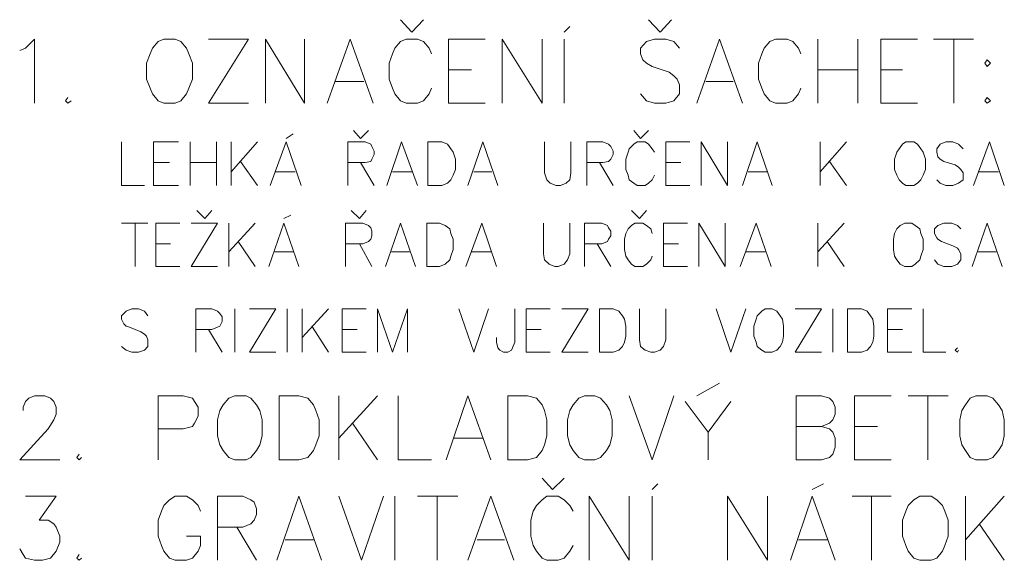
# Model space of a CAD drawing. Header units: millimetres. Extents: x 1 to 417021, y 3 to 99846.
# Tile 45 of 52: x 371759 to 373194, y 93751 to 94540. Entities that reach past the tile are written whole.
import ezdxf

# ---------------------------------------------------------------- set-up
doc = ezdxf.new("R2010")
doc.units = ezdxf.units.MM

msp = doc.modelspace()

# ---------------------------------------------------------------- linework, layer by layer
at = {"lineweight": 5}
for points in [[(372347.556, 94539.608), (372330.89, 94521.275), (372314.224, 94539.608)], [(372709.208, 94539.608), (372692.542, 94521.275), (372675.876, 94539.608)], [(372552.548, 94521.275), (372560.881, 94529.608)], [(371759.247, 94494.61), (371767.58, 94497.943), (371780.913, 94511.276), (371780.913, 94417.946)], [(372034.236, 94511.276), (372092.567, 94511.276), (372034.236, 94417.946), (372092.567, 94417.946)], [(372117.566, 94417.946), (372117.566, 94511.276), (372174.23, 94417.946), (372174.23, 94511.276)], [(372207.562, 94417.946), (372240.894, 94511.276), (372274.226, 94417.946)], [(372359.222, 94489.61), (372355.889, 94497.943), (372347.556, 94507.942), (372339.223, 94511.276), (372322.557, 94511.276), (372314.224, 94507.942), (372305.891, 94497.943), (372302.558, 94489.61), (372297.558, 94476.277), (372297.558, 94452.945), (372302.558, 94439.612), (372305.891, 94431.279), (372314.224, 94421.279), (372322.557, 94417.946), (372339.223, 94417.946), (372347.556, 94421.279), (372355.889, 94431.279), (372359.222, 94439.612)], [(372437.553, 94417.946), (372384.221, 94417.946), (372384.221, 94511.276), (372437.553, 94511.276)], [(372462.552, 94417.946), (372462.552, 94511.276), (372520.883, 94417.946), (372520.883, 94511.276)], [(372552.548, 94417.946), (372552.548, 94511.276)], [(372720.874, 94497.943), (372712.541, 94507.942), (372700.875, 94511.276), (372684.209, 94511.276), (372672.543, 94507.942), (372664.21, 94497.943), (372664.21, 94489.61), (372667.543, 94481.277), (372672.543, 94476.277), (372680.876, 94471.277), (372705.875, 94462.944), (372712.541, 94457.944), (372717.541, 94452.945), (372720.874, 94444.612), (372720.874, 94431.279), (372712.541, 94421.279), (372700.875, 94417.946), (372684.209, 94417.946), (372672.543, 94421.279), (372664.21, 94431.279)], [(372745.873, 94417.946), (372779.205, 94511.276), (372812.537, 94417.946)], [(372897.534, 94489.61), (372894.201, 94497.943), (372885.868, 94507.942), (372877.535, 94511.276), (372860.869, 94511.276), (372852.536, 94507.942), (372844.203, 94497.943), (372840.87, 94489.61), (372835.87, 94476.277), (372835.87, 94452.945), (372840.87, 94439.612), (372844.203, 94431.279), (372852.536, 94421.279), (372860.869, 94417.946), (372877.535, 94417.946), (372885.868, 94421.279), (372894.201, 94431.279), (372897.534, 94439.612)], [(372922.533, 94417.946), (372922.533, 94511.276)], [(372980.864, 94511.276), (372980.864, 94417.946)], [(373067.527, 94417.946), (373014.196, 94417.946), (373014.196, 94511.276), (373067.527, 94511.276)], [(373090.859, 94511.276), (373149.19, 94511.276)], [(373120.858, 94511.276), (373120.858, 94417.946)], [(372384.221, 94466.277), (372417.553, 94466.277)], [(372922.533, 94466.277), (372980.864, 94466.277)], [(373014.196, 94466.277), (373045.861, 94466.277)], [(372219.228, 94449.611), (372260.893, 94449.611)], [(372759.206, 94449.611), (372799.205, 94449.611)], [(371829.244, 94426.279), (371825.911, 94421.279), (371829.244, 94417.946), (371834.244, 94421.279)], [(372267.56, 94377.948), (372255.893, 94366.281), (372245.894, 94377.948)], [(372675.876, 94377.948), (372664.21, 94366.281), (372654.21, 94377.948)], [(372147.564, 94366.281), (372157.564, 94372.948)], [(371907.574, 94361.282), (371907.574, 94297.951), (371940.906, 94297.951)], [(371990.904, 94297.951), (371954.239, 94297.951), (371954.239, 94361.282), (371990.904, 94361.282)], [(372007.57, 94297.951), (372007.57, 94361.282)], [(372045.902, 94361.282), (372045.902, 94297.951)], [(372067.568, 94297.951), (372067.568, 94361.282)], [(372105.899, 94361.282), (372067.568, 94317.95)], [(372124.232, 94297.951), (372147.564, 94361.282), (372169.23, 94297.951)], [(372237.561, 94297.951), (372237.561, 94361.282), (372262.56, 94361.282), (372270.893, 94357.948), (372272.559, 94354.615), (372275.893, 94347.949), (372275.893, 94342.949), (372272.559, 94336.283), (372270.893, 94332.949), (372262.56, 94331.283), (372237.561, 94331.283)], [(372294.225, 94297.951), (372315.891, 94361.282), (372339.223, 94297.951)], [(372412.554, 94297.951), (372434.219, 94361.282), (372455.885, 94297.951)], [(372524.216, 94361.282), (372524.216, 94316.283), (372527.549, 94306.284), (372532.549, 94301.284), (372540.882, 94297.951), (372547.548, 94297.951), (372555.881, 94301.284), (372560.881, 94306.284), (372562.548, 94316.283), (372562.548, 94361.282)], [(372585.88, 94297.951), (372585.88, 94361.282), (372609.212, 94361.282), (372617.545, 94357.948), (372620.878, 94354.615), (372624.212, 94347.949), (372624.212, 94342.949), (372620.878, 94336.283), (372617.545, 94332.949), (372609.212, 94331.283), (372585.88, 94331.283)], [(372684.209, 94346.282), (372680.876, 94351.282), (372675.876, 94357.948), (372670.876, 94361.282), (372659.21, 94361.282), (372654.21, 94357.948), (372647.544, 94351.282), (372645.877, 94346.282), (372642.544, 94336.283), (372642.544, 94321.283), (372645.877, 94312.95), (372647.544, 94306.284), (372654.21, 94301.284), (372659.21, 94297.951), (372670.876, 94297.951), (372675.876, 94301.284), (372680.876, 94306.284), (372684.209, 94312.95)], [(372735.874, 94297.951), (372700.875, 94297.951), (372700.875, 94361.282), (372735.874, 94361.282)], [(372752.54, 94297.951), (372752.54, 94361.282), (372790.872, 94297.951), (372790.872, 94361.282)], [(372812.537, 94297.951), (372834.203, 94361.282), (372855.869, 94297.951)], [(372925.866, 94297.951), (372925.866, 94361.282)], [(372964.198, 94361.282), (372925.866, 94317.95)], [(373134.191, 94351.282), (373127.524, 94357.948), (373119.191, 94361.282), (373109.192, 94361.282), (373100.859, 94357.948), (373095.859, 94351.282), (373095.859, 94346.282), (373097.526, 94339.616), (373100.859, 94336.283), (373105.859, 94332.949), (373122.525, 94327.95), (373127.524, 94324.616), (373130.858, 94321.283), (373134.191, 94316.283), (373134.191, 94306.284), (373127.524, 94301.284), (373119.191, 94297.951), (373109.192, 94297.951), (373100.859, 94301.284), (373095.859, 94306.284)], [(373149.19, 94297.951), (373172.523, 94361.282), (373194.188, 94297.951)], [(371954.239, 94331.283), (371977.571, 94331.283)], [(372007.57, 94331.283), (372045.902, 94331.283)], [(372080.9, 94332.949), (372105.899, 94297.951)], [(372255.893, 94331.283), (372275.893, 94297.951)], [(372604.213, 94331.283), (372624.212, 94297.951)], [(372700.875, 94331.283), (372722.541, 94331.283)], [(372939.199, 94332.949), (372964.198, 94297.951)], [(372132.565, 94317.95), (372160.897, 94317.95)], [(372302.558, 94317.95), (372330.89, 94317.95)], [(372420.887, 94317.95), (372447.552, 94317.95)], [(372820.87, 94317.95), (372849.203, 94317.95)], [(373157.523, 94317.95), (373185.855, 94317.95)], [(372039.235, 94261.286), (372029.236, 94249.62), (372017.57, 94261.286)], [(372144.231, 94249.62), (372154.231, 94254.619)], [(372264.226, 94261.286), (372254.227, 94249.62), (372242.561, 94261.286)], [(372672.543, 94261.286), (372662.543, 94249.62), (372650.877, 94261.286)], [(371907.574, 94242.953), (371945.906, 94242.953)], [(371927.573, 94242.953), (371927.573, 94179.622)], [(371992.571, 94179.622), (371957.572, 94179.622), (371957.572, 94242.953), (371992.571, 94242.953)], [(372009.237, 94242.953), (372047.568, 94242.953), (372009.237, 94179.622), (372047.568, 94179.622)], [(372064.234, 94179.622), (372064.234, 94242.953)], [(372102.566, 94242.953), (372064.234, 94201.288)], [(372122.565, 94179.622), (372144.231, 94242.953), (372165.897, 94179.622)], [(372234.228, 94179.622), (372234.228, 94242.953), (372259.227, 94242.953), (372267.56, 94239.62), (372270.893, 94236.287), (372272.559, 94231.287), (372272.559, 94224.621), (372270.893, 94219.621), (372267.56, 94216.288), (372259.227, 94212.954), (372234.228, 94212.954)], [(372292.559, 94179.622), (372314.224, 94242.953), (372335.89, 94179.622)], [(372409.22, 94179.622), (372432.553, 94242.953), (372454.219, 94179.622)], [(372522.549, 94242.953), (372522.549, 94197.955), (372524.216, 94189.622), (372530.882, 94182.956), (372539.215, 94179.622), (372544.215, 94179.622), (372552.548, 94182.956), (372557.548, 94189.622), (372560.881, 94197.955), (372560.881, 94242.953)], [(372582.547, 94179.622), (372582.547, 94242.953), (372607.546, 94242.953), (372615.879, 94239.62), (372617.545, 94236.287), (372620.878, 94231.287), (372620.878, 94224.621), (372617.545, 94219.621), (372615.879, 94216.288), (372607.546, 94212.954), (372582.547, 94212.954)], [(372680.876, 94227.954), (372679.209, 94234.62), (372672.543, 94239.62), (372667.543, 94242.953), (372655.877, 94242.953), (372650.877, 94239.62), (372645.877, 94234.62), (372642.544, 94227.954), (372640.878, 94219.621), (372640.878, 94204.621), (372642.544, 94194.622), (372645.877, 94189.622), (372650.877, 94182.956), (372655.877, 94179.622), (372667.543, 94179.622), (372672.543, 94182.956), (372679.209, 94189.622), (372680.876, 94194.622)], [(372732.541, 94179.622), (372697.542, 94179.622), (372697.542, 94242.953), (372732.541, 94242.953)], [(372749.207, 94179.622), (372749.207, 94242.953), (372787.538, 94179.622), (372787.538, 94242.953)], [(372809.204, 94179.622), (372832.537, 94242.953), (372854.202, 94179.622)], [(372922.533, 94179.622), (372922.533, 94242.953)], [(372960.865, 94242.953), (372922.533, 94201.288)], [(373130.858, 94234.62), (373125.858, 94239.62), (373117.525, 94242.953), (373105.859, 94242.953), (373097.526, 94239.62), (373092.526, 94234.62), (373092.526, 94227.954), (373095.859, 94221.287), (373097.526, 94219.621), (373102.525, 94216.288), (373119.191, 94209.621), (373125.858, 94206.288), (373127.524, 94204.621), (373130.858, 94197.955), (373130.858, 94189.622), (373125.858, 94182.956), (373117.525, 94179.622), (373105.859, 94179.622), (373097.526, 94182.956), (373092.526, 94189.622)], [(373147.524, 94179.622), (373169.189, 94242.953), (373190.855, 94179.622)], [(371957.572, 94212.954), (371979.238, 94212.954)], [(372077.567, 94216.288), (372102.566, 94179.622)], [(372254.227, 94212.954), (372272.559, 94179.622)], [(372600.879, 94212.954), (372620.878, 94179.622)], [(372697.542, 94212.954), (372719.208, 94212.954)], [(372935.866, 94216.288), (372960.865, 94179.622)], [(372130.898, 94201.288), (372157.564, 94201.288)], [(372300.892, 94201.288), (372327.557, 94201.288)], [(372417.553, 94201.288), (372445.886, 94201.288)], [(372817.537, 94201.288), (372845.869, 94201.288)], [(373155.857, 94201.288), (373182.522, 94201.288)], [(371945.906, 94107.959), (371940.906, 94114.625), (371932.573, 94117.958), (371922.574, 94117.958), (371914.241, 94114.625), (371907.574, 94107.959), (371907.574, 94102.959), (371910.907, 94096.292), (371914.241, 94092.959), (371919.24, 94091.293), (371935.906, 94084.626), (371940.906, 94081.293), (371944.239, 94077.96), (371945.906, 94072.96), (371945.906, 94062.96), (371940.906, 94057.961), (371932.573, 94054.627), (371922.574, 94054.627), (371914.241, 94057.961), (371907.574, 94062.96)], [(372015.903, 94054.627), (372015.903, 94117.958), (372039.235, 94117.958), (372047.568, 94114.625), (372050.902, 94111.292), (372054.235, 94106.292), (372054.235, 94099.626), (372050.902, 94092.959), (372047.568, 94091.293), (372039.235, 94087.959), (372015.903, 94087.959)], [(372072.567, 94054.627), (372072.567, 94117.958)], [(372094.233, 94117.958), (372132.565, 94117.958), (372094.233, 94054.627), (372132.565, 94054.627)], [(372149.231, 94054.627), (372149.231, 94117.958)], [(372170.897, 94054.627), (372170.897, 94117.958)], [(372209.229, 94117.958), (372170.897, 94076.293)], [(372264.226, 94054.627), (372229.228, 94054.627), (372229.228, 94117.958), (372264.226, 94117.958)], [(372280.892, 94054.627), (372280.892, 94117.958), (372302.558, 94054.627), (372324.224, 94117.958), (372324.224, 94054.627)], [(372399.221, 94117.958), (372420.887, 94054.627), (372442.552, 94117.958)], [(372480.884, 94117.958), (372480.884, 94069.627), (372477.551, 94061.294), (372475.884, 94057.961), (372470.885, 94054.627), (372464.218, 94054.627), (372459.218, 94057.961), (372455.885, 94061.294), (372454.219, 94069.627), (372454.219, 94076.293)], [(372532.549, 94054.627), (372497.55, 94054.627), (372497.55, 94117.958), (372532.549, 94117.958)], [(372549.215, 94117.958), (372587.547, 94117.958), (372549.215, 94054.627), (372587.547, 94054.627)], [(372662.543, 94117.958), (372662.543, 94072.96), (372664.21, 94062.96), (372670.876, 94057.961), (372679.209, 94054.627), (372684.209, 94054.627), (372692.542, 94057.961), (372697.542, 94062.96), (372700.875, 94072.96), (372700.875, 94117.958)], [(372774.206, 94117.958), (372795.871, 94054.627), (372817.537, 94117.958)], [(372889.201, 94117.958), (372927.533, 94117.958), (372889.201, 94054.627), (372927.533, 94054.627)], [(372944.199, 94054.627), (372944.199, 94117.958)], [(373059.194, 94054.627), (373024.195, 94054.627), (373024.195, 94117.958), (373059.194, 94117.958)], [(373075.86, 94117.958), (373075.86, 94054.627), (373109.192, 94054.627)], [(372185.896, 94091.293), (372209.229, 94054.627)], [(372034.236, 94087.959), (372054.235, 94054.627)], [(372229.228, 94087.959), (372250.894, 94087.959)], [(372497.55, 94087.959), (372519.216, 94087.959)], [(373024.195, 94087.959), (373045.861, 94087.959)], [(373125.858, 94061.294), (373122.525, 94057.961), (373125.858, 94054.627), (373127.524, 94057.961)], [(372745.873, 93991.297), (372779.205, 94009.629)], [(371764.247, 93969.631), (371764.247, 93974.631), (371767.58, 93982.964), (371772.58, 93987.964), (371780.913, 93991.297), (371795.912, 93991.297), (371804.245, 93987.964), (371809.245, 93982.964), (371812.578, 93974.631), (371812.578, 93964.631), (371809.245, 93956.298), (371800.912, 93942.965), (371759.247, 93897.967), (371817.578, 93897.967)], [(371960.905, 93897.967), (371960.905, 93991.297), (371997.571, 93991.297), (372010.903, 93987.964), (372014.237, 93982.964), (372019.236, 93974.631), (372019.236, 93961.298), (372014.237, 93951.298), (372010.903, 93946.299), (371997.571, 93942.965), (371960.905, 93942.965)], [(372224.228, 93897.967), (372224.228, 93991.297)], [(372280.892, 93991.297), (372224.228, 93929.633)], [(372310.891, 93991.297), (372310.891, 93897.967), (372359.222, 93897.967)], [(372380.888, 93897.967), (372412.554, 93991.297), (372445.886, 93897.967)], [(372647.544, 93991.297), (372680.876, 93897.967), (372712.541, 93991.297)], [(372927.533, 93946.299), (372939.199, 93942.965), (372944.199, 93937.966), (372947.532, 93929.633), (372947.532, 93916.3), (372944.199, 93906.3), (372939.199, 93901.3), (372927.533, 93897.967), (372890.868, 93897.967), (372890.868, 93991.297), (372927.533, 93991.297), (372939.199, 93987.964), (372944.199, 93982.964), (372947.532, 93974.631), (372947.532, 93964.631), (372944.199, 93956.298), (372939.199, 93951.298), (372927.533, 93946.299), (372890.868, 93946.299)], [(373029.195, 93897.967), (372975.864, 93897.967), (372975.864, 93991.297), (373029.195, 93991.297)], [(373054.194, 93991.297), (373112.525, 93991.297)], [(373082.526, 93991.297), (373082.526, 93897.967)], [(372729.207, 93982.964), (372762.539, 93937.966), (372795.871, 93982.964)], [(372244.227, 93951.298), (372280.892, 93897.967)], [(372975.864, 93946.299), (373009.196, 93946.299)], [(372762.539, 93937.966), (372762.539, 93897.967)], [(372392.554, 93929.633), (372434.219, 93929.633)], [(371845.91, 93906.3), (371842.577, 93901.3), (371845.91, 93897.967), (371849.243, 93901.3)], [(372552.548, 93871.302), (372535.882, 93854.636), (372520.883, 93871.302)], [(372680.876, 93854.636), (372689.209, 93862.969)], [(372914.2, 93854.636), (372930.866, 93862.969)], [(371767.58, 93844.636), (371812.578, 93844.636), (371787.579, 93809.637), (371800.912, 93809.637), (371809.245, 93804.638), (371812.578, 93799.638), (371817.578, 93786.305), (371817.578, 93777.972), (371812.578, 93764.639), (371804.245, 93754.64), (371792.579, 93751.306), (371780.913, 93751.306), (371767.58, 93754.64), (371764.247, 93759.639), (371759.247, 93767.972)], [(372022.57, 93822.97), (372019.236, 93831.303), (372010.903, 93839.636), (372002.57, 93844.636), (371985.904, 93844.636), (371977.571, 93839.636), (371969.238, 93831.303), (371965.905, 93822.97), (371960.905, 93809.637), (371960.905, 93786.305), (371965.905, 93772.972), (371969.238, 93764.639), (371977.571, 93754.64), (371985.904, 93751.306), (372002.57, 93751.306), (372010.903, 93754.64), (372019.236, 93764.639), (372022.57, 93772.972), (372022.57, 93786.305), (372002.57, 93786.305)], [(372047.568, 93751.306), (372047.568, 93844.636), (372084.234, 93844.636), (372095.9, 93839.636), (372100.9, 93836.303), (372104.233, 93826.303), (372104.233, 93817.97), (372100.9, 93809.637), (372095.9, 93804.638), (372084.234, 93799.638), (372047.568, 93799.638)], [(372134.232, 93751.306), (372165.897, 93844.636), (372199.229, 93751.306)], [(372224.228, 93844.636), (372257.56, 93751.306), (372289.225, 93844.636)], [(372305.891, 93751.306), (372305.891, 93844.636)], [(372339.223, 93844.636), (372397.554, 93844.636)], [(372367.555, 93844.636), (372367.555, 93751.306)], [(372412.554, 93751.306), (372445.886, 93844.636), (372479.218, 93751.306)], [(372565.881, 93822.97), (372560.881, 93831.303), (372552.548, 93839.636), (372544.215, 93844.636), (372527.549, 93844.636), (372520.883, 93839.636), (372512.55, 93831.303), (372507.55, 93822.97), (372504.217, 93809.637), (372504.217, 93786.305), (372507.55, 93772.972), (372512.55, 93764.639), (372520.883, 93754.64), (372527.549, 93751.306), (372544.215, 93751.306), (372552.548, 93754.64), (372560.881, 93764.639), (372565.881, 93772.972)], [(372589.213, 93751.306), (372589.213, 93844.636), (372647.544, 93751.306), (372647.544, 93844.636)], [(372680.876, 93751.306), (372680.876, 93844.636)], [(372790.872, 93751.306), (372790.872, 93844.636), (372849.203, 93751.306), (372849.203, 93844.636)], [(372882.535, 93751.306), (372914.2, 93844.636), (372947.532, 93751.306)], [(372972.531, 93844.636), (373029.195, 93844.636)], [(373000.863, 93844.636), (373000.863, 93751.306)], [(373137.524, 93751.306), (373137.524, 93844.636)], [(373194.188, 93844.636), (373137.524, 93781.305)], [(373157.523, 93804.638), (373194.188, 93751.306)], [(372075.901, 93799.638), (372104.233, 93751.306)], [(372145.898, 93781.305), (372187.563, 93781.305)], [(372425.886, 93781.305), (372465.885, 93781.305)], [(372894.201, 93781.305), (372935.866, 93781.305)], [(371845.91, 93759.639), (371842.577, 93754.64), (371845.91, 93751.306), (371849.243, 93754.64)]]:
    msp.add_lwpolyline(points, dxfattribs=at)
for points in [[(371969.238, 94511.276), (371960.905, 94507.942), (371952.572, 94497.943), (371949.239, 94489.61), (371944.239, 94476.277), (371944.239, 94452.945), (371949.239, 94439.612), (371952.572, 94431.279), (371960.905, 94421.279), (371969.238, 94417.946), (371985.904, 94417.946), (371994.237, 94421.279), (372002.57, 94431.279), (372005.904, 94439.612), (372010.903, 94452.945), (372010.903, 94476.277), (372005.904, 94489.61), (372002.57, 94497.943), (371994.237, 94507.942), (371985.904, 94511.276)], [(373169.189, 94481.277), (373165.856, 94476.277), (373169.189, 94471.277), (373174.189, 94476.277)], [(373169.189, 94426.279), (373165.856, 94421.279), (373169.189, 94417.946), (373174.189, 94421.279)], [(372354.223, 94297.951), (372354.223, 94361.282), (372374.222, 94361.282), (372382.555, 94357.948), (372387.555, 94351.282), (372390.888, 94346.282), (372394.221, 94336.283), (372394.221, 94321.283), (372390.888, 94312.95), (372387.555, 94306.284), (372382.555, 94301.284), (372374.222, 94297.951)], [(373050.861, 94361.282), (373045.861, 94357.948), (373040.861, 94351.282), (373037.528, 94346.282), (373034.195, 94336.283), (373034.195, 94321.283), (373037.528, 94312.95), (373040.861, 94306.284), (373045.861, 94301.284), (373050.861, 94297.951), (373062.527, 94297.951), (373067.527, 94301.284), (373072.527, 94306.284), (373075.86, 94312.95), (373079.193, 94321.283), (373079.193, 94336.283), (373075.86, 94346.282), (373072.527, 94351.282), (373067.527, 94357.948), (373062.527, 94361.282)], [(372352.556, 94179.622), (372352.556, 94242.953), (372370.889, 94242.953), (372379.222, 94239.62), (372385.888, 94234.62), (372387.555, 94227.954), (372390.888, 94219.621), (372390.888, 94204.621), (372387.555, 94194.622), (372385.888, 94189.622), (372379.222, 94182.956), (372370.889, 94179.622)], [(373049.194, 94242.953), (373042.528, 94239.62), (373037.528, 94234.62), (373034.195, 94227.954), (373032.528, 94219.621), (373032.528, 94204.621), (373034.195, 94194.622), (373037.528, 94189.622), (373042.528, 94182.956), (373049.194, 94179.622), (373059.194, 94179.622), (373064.194, 94182.956), (373070.86, 94189.622), (373072.527, 94194.622), (373075.86, 94204.621), (373075.86, 94219.621), (373072.527, 94227.954), (373070.86, 94234.62), (373064.194, 94239.62), (373059.194, 94242.953)], [(372604.213, 94054.627), (372604.213, 94117.958), (372624.212, 94117.958), (372632.545, 94114.625), (372637.544, 94107.959), (372640.878, 94102.959), (372642.544, 94092.959), (372642.544, 94077.96), (372640.878, 94069.627), (372637.544, 94062.96), (372632.545, 94057.961), (372624.212, 94054.627)], [(372845.869, 94117.958), (372840.87, 94114.625), (372834.203, 94107.959), (372832.537, 94102.959), (372829.203, 94092.959), (372829.203, 94077.96), (372832.537, 94069.627), (372834.203, 94062.96), (372840.87, 94057.961), (372845.869, 94054.627), (372855.869, 94054.627), (372862.535, 94057.961), (372867.535, 94062.96), (372870.868, 94069.627), (372872.535, 94077.96), (372872.535, 94092.959), (372870.868, 94102.959), (372867.535, 94107.959), (372862.535, 94114.625), (372855.869, 94117.958)], [(372965.864, 94054.627), (372965.864, 94117.958), (372985.864, 94117.958), (372994.197, 94114.625), (372999.196, 94107.959), (373002.53, 94102.959), (373004.196, 94092.959), (373004.196, 94077.96), (373002.53, 94069.627), (372999.196, 94062.96), (372994.197, 94057.961), (372985.864, 94054.627)], [(372072.567, 93991.297), (372064.234, 93987.964), (372055.901, 93977.964), (372050.902, 93969.631), (372047.568, 93956.298), (372047.568, 93932.966), (372050.902, 93919.633), (372055.901, 93911.3), (372064.234, 93901.3), (372072.567, 93897.967), (372089.233, 93897.967), (372095.9, 93901.3), (372104.233, 93911.3), (372109.233, 93919.633), (372112.566, 93932.966), (372112.566, 93956.298), (372109.233, 93969.631), (372104.233, 93977.964), (372095.9, 93987.964), (372089.233, 93991.297)], [(372137.565, 93897.967), (372137.565, 93991.297), (372165.897, 93991.297), (372179.23, 93987.964), (372187.563, 93977.964), (372190.896, 93969.631), (372195.896, 93956.298), (372195.896, 93932.966), (372190.896, 93919.633), (372187.563, 93911.3), (372179.23, 93901.3), (372165.897, 93897.967)], [(372470.885, 93897.967), (372470.885, 93991.297), (372499.217, 93991.297), (372512.55, 93987.964), (372520.883, 93977.964), (372524.216, 93969.631), (372527.549, 93956.298), (372527.549, 93932.966), (372524.216, 93919.633), (372520.883, 93911.3), (372512.55, 93901.3), (372499.217, 93897.967)], [(372582.547, 93991.297), (372574.214, 93987.964), (372565.881, 93977.964), (372560.881, 93969.631), (372557.548, 93956.298), (372557.548, 93932.966), (372560.881, 93919.633), (372565.881, 93911.3), (372574.214, 93901.3), (372582.547, 93897.967), (372597.546, 93897.967), (372605.879, 93901.3), (372614.212, 93911.3), (372619.212, 93919.633), (372622.545, 93932.966), (372622.545, 93956.298), (372619.212, 93969.631), (372614.212, 93977.964), (372605.879, 93987.964), (372597.546, 93991.297)], [(373152.523, 93991.297), (373144.19, 93987.964), (373137.524, 93977.964), (373132.524, 93969.631), (373129.191, 93956.298), (373129.191, 93932.966), (373132.524, 93919.633), (373137.524, 93911.3), (373144.19, 93901.3), (373152.523, 93897.967), (373169.189, 93897.967), (373177.522, 93901.3), (373185.855, 93911.3), (373190.855, 93919.633), (373194.188, 93932.966), (373194.188, 93956.298), (373190.855, 93969.631), (373185.855, 93977.964), (373177.522, 93987.964), (373169.189, 93991.297)], [(373070.86, 93844.636), (373062.527, 93839.636), (373054.194, 93831.303), (373050.861, 93822.97), (373045.861, 93809.637), (373045.861, 93786.305), (373050.861, 93772.972), (373054.194, 93764.639), (373062.527, 93754.64), (373070.86, 93751.306), (373087.526, 93751.306), (373095.859, 93754.64), (373104.192, 93764.639), (373107.525, 93772.972), (373112.525, 93786.305), (373112.525, 93809.637), (373107.525, 93822.97), (373104.192, 93831.303), (373095.859, 93839.636), (373087.526, 93844.636)]]:
    msp.add_lwpolyline(points, close=True, dxfattribs=at)

doc.saveas('drawing.dxf')
